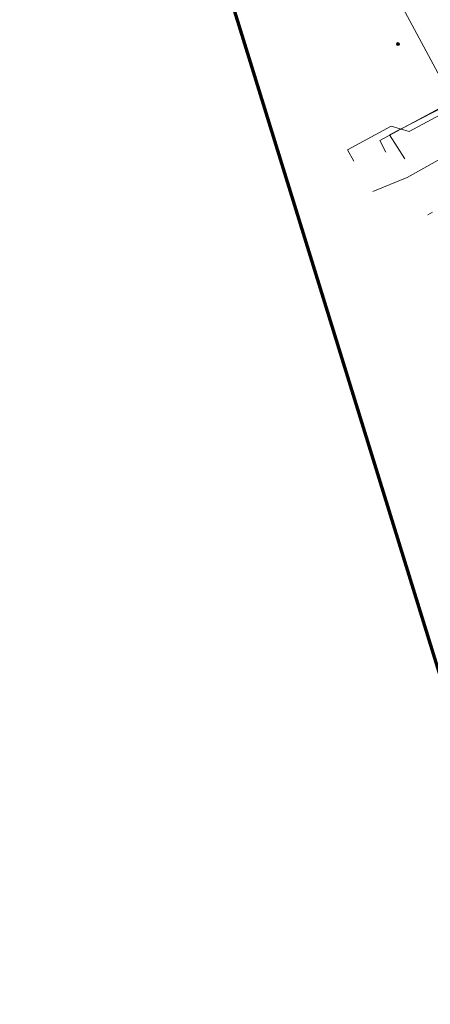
# Model space of a CAD drawing. Header units: metres. Extents: x 154975 to 155642, y 461260 to 461877.
# Tile 27 of 95: x 154975 to 155006, y 461576 to 461651. Entities that reach past the tile are written whole.
import ezdxf
from ezdxf.lldxf.tags import DXFTag

# ---------------------------------------------------------------- set-up
doc = ezdxf.new("R2010")
doc.units = ezdxf.units.M
for name, color, linetype, lineweight, true_color in [('B-WE-KL-DATA-G', 3, 'KL-DATA-SO', 18, 0x00ff00), ('B-WE-KL-DATA_HULPSTUK-S', 3, 'Continuous', 18, 0x00ff00), ('B-WE-KL-DATA_KABELBED-G', 3, 'Continuous', 18, 0x00ff00), ('B-WE-KL-ET_LS-G', 1, 'KL-LS-SO', 18, 0xff0000), ('B-WE-KL-GAS_LD-G', 30, 'KL-GAS_LD-SO', 18, 0xff7f00)]:
    doc.layers.add(name, color=color, linetype=linetype, lineweight=lineweight, true_color=true_color)
doc.layers.add('B-WE-OG-INFO_ORIENTATIEPOLYGOON-GV', color=7, linetype='Continuous', lineweight=70)
doc.styles.add('NLCS-ISO', font='NLCS-ISO.ttf')
tags = doc.linetypes.add('KL-DATA-SO', pattern='A,4,-1,[101,NLCS.SHX,S=0.5,R=0,X=0,Y=0],-1,4,-1,["D",Standard,S=1,R=0,X=-0.25,Y=-0.5],-1.5', length=12.5).pattern_tags.tags
tags[18] = DXFTag(74, 10)
tags = doc.linetypes.add('KL-GAS_LD-SO', pattern='A,4,-1,[69,NLCS.SHX,S=0.5,R=0,X=0,Y=0],-1,4,-1,["L",Standard,S=1,R=0,X=0.25,Y=-0.5],-2', length=13).pattern_tags.tags
tags[18] = DXFTag(74, 10)
tags = doc.linetypes.add('KL-LS-SO', pattern='A,4,-1,[103,NLCS.SHX,S=0.75,R=0,X=0,Y=0],-1,4,-1,["L",Standard,S=1,R=0,X=0,Y=-0.5],-2', length=13).pattern_tags.tags
tags[18] = DXFTag(74, 10)

# ---------------------------------------------------------------- blocks, each defined once
blk = doc.blocks.new('SKL-WTB_HULP_MOF-SO')
at = {"linetype": 'ByBlock', "lineweight": 18}
h = blk.add_hatch(color=0, dxfattribs=at)
h.dxf.hatch_style = 1
h.paths.add_polyline_path([(-0.5625, 0, 1), (0.5625, 0, 1)])
at = {"color": 0, "linetype": 'ByBlock', "lineweight": 18}
blk.add_circle((0, 0), 0.5625, dxfattribs=at)
at = {"color": 0, "linetype": 'ByBlock', "lineweight": 18, "style": 'NLCS-ISO', "flags": 1}
for tag, p in [('TYPE', (1.5, 0)), ('OMSCHRIJVING', (1.5, -3)), ('LABEL', (1.5, -1.5))]:
    blk.add_attdef(tag, p, '', height=1, dxfattribs=at)

msp = doc.modelspace()

# ---------------------------------------------------------------- linework, layer by layer
at = {"layer": 'B-WE-KL-DATA-G', "ltscale": 0.2, "flags": 128}
for points in [[(155008.204, 461644.878), (155007.315, 461646.407), (155004.65, 461651.38), (155001.018, 461658.038), (155000.644, 461658.665), (155000.441, 461659.013), (155000.149, 461659.413), (154999.885, 461659.713), (154999.547, 461660.042), (154999.253, 461660.285), (154998.947, 461660.529), (154998.54, 461660.793), (154998.147, 461660.994), (154997.654, 461661.221), (154997.227, 461661.394), (154996.775, 461661.543), (154996.301, 461661.635), (154995.839, 461661.687), (154995.441, 461661.713), (154995.003, 461661.73), (154994.519, 461661.694), (154994.1, 461661.643), (154993.582, 461661.601), (154991.002, 461661.37)], [(155004.436, 461640.481), (155003.266, 461642.33), (155008.204, 461644.878)], [(155024.765, 461611.348), (155025.65, 461611.814), (155025.003, 461613.043), (155019.468, 461623.842), (155009.936, 461642.043), (155004.621, 461639.072), (155002, 461638)]]:
    msp.add_lwpolyline(points, dxfattribs=at)
at = {"layer": 'B-WE-KL-DATA_KABELBED-G', "ltscale": 0.2, "flags": 128}
for points in [[(155013.775, 461634.712), (155009.936, 461642.043), (155004.621, 461639.072)], [(155004.621, 461639.072), (155002, 461638)]]:
    msp.add_lwpolyline(points, dxfattribs=at)
at = {"layer": 'B-WE-KL-ET_LS-G', "ltscale": 0.2, "flags": 128}
for points in [[(155000.529, 461640.307), (155000.056, 461641.188), (155003.402, 461642.988), (155004.757, 461642.581), (155017.324, 461649.34), (155017.625, 461649.195)], [(155006.194, 461636.213), (155006.544, 461636.405)]]:
    msp.add_lwpolyline(points, dxfattribs=at)
at = {"layer": 'B-WE-KL-GAS_LD-G', "ltscale": 0.2, "flags": 128}
msp.add_lwpolyline([(155002.988, 461641.005), (155002.514, 461641.886), (155008.044, 461644.861)], dxfattribs=at)
at = {"layer": 'B-WE-OG-INFO_ORIENTATIEPOLYGOON-GV', "ltscale": 0.2, "flags": 128}
msp.add_lwpolyline([(154979.954, 461769.009), (154975.026, 461742.727), (154981.597, 461683.593), (155016.092, 461571.895), (155037.446, 461470.052), (155080.154, 461341.928), (155088.367, 461282.793), (155132.718, 461259.797), (155173.784, 461264.724), (155641.931, 461405.99), (155592.652, 461516.045), (155541.731, 461614.603), (155441.531, 461736.157), (155407.036, 461800.219), (155362.685, 461877.422)], close=True, dxfattribs=at)

# ---------------------------------------------------------------- block references
at = {"layer": 'B-WE-KL-DATA_HULPSTUK-S', "xscale": 0.2, "yscale": 0.2, "zscale": 0.2}
msp.add_blockref('SKL-WTB_HULP_MOF-SO', (155003.91, 461649.262), dxfattribs=at)

doc.saveas('drawing.dxf')
